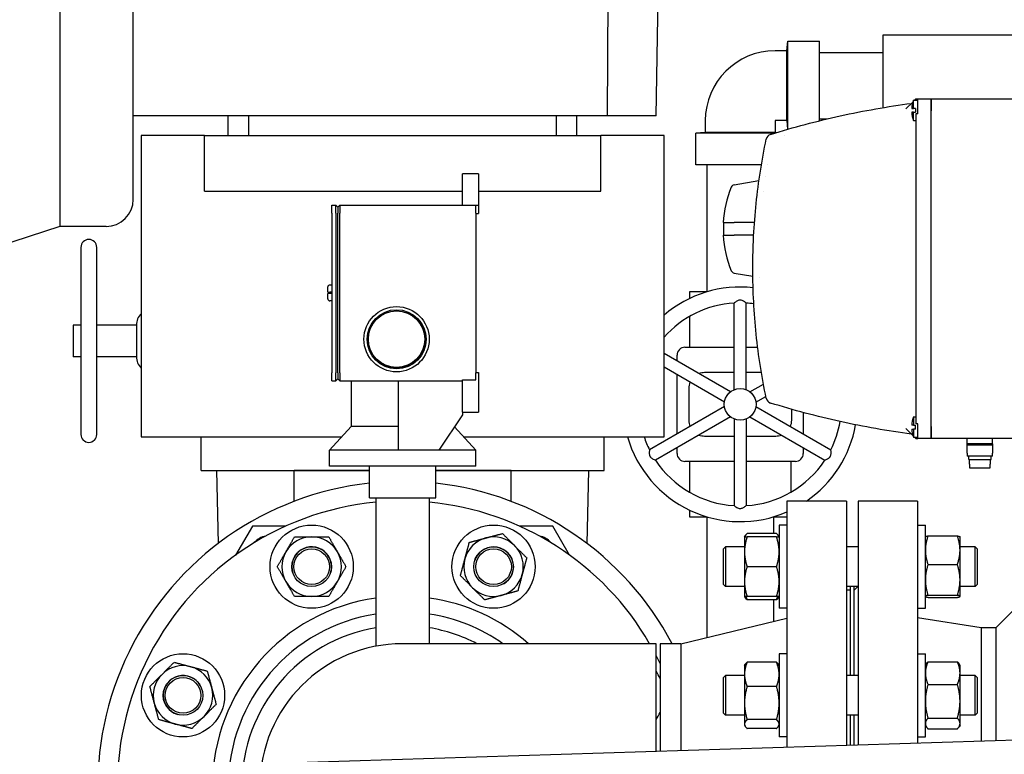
# Model space of a CAD drawing. Header units: inches. Extents: x 24 to 1128, y -69 to 748.
# Tile 241 of 256: x 377 to 392, y 200 to 211. Entities that reach past the tile are written whole.
import ezdxf

# ---------------------------------------------------------------- set-up
doc = ezdxf.new("R2010")
doc.units = ezdxf.units.IN
doc.header["$LTSCALE"] = 32
doc.header["$MEASUREMENT"] = 0
doc.layers.add('Visible (ANSI)', color=7, linetype='Continuous', lineweight=30)

msp = doc.modelspace()

# ---------------------------------------------------------------- linework, layer by layer
at = {"layer": 'Visible (ANSI)'}
for p, q in [((377.24963, 216.93017), (377.24963, 208.18717)), ((378.40563, 208.61617), (378.40563, 216.50117)), ((385.88665, 209.93267), (385.90563, 212.55867)), ((386.6568, 209.93267), (386.70263, 212.55867)), ((388.71713, 210.95967), (388.73113, 211.10917)), ((388.73113, 209.72116), (388.73113, 211.10917)), ((388.73113, 211.10917), (389.23113, 211.10917)), ((389.23113, 209.85515), (389.23113, 211.10917)), ((390.23113, 211.20742), (390.23113, 210.06189)), ((393.76581, 211.20742), (390.23113, 211.20742)), ((388.71713, 210.95967), (388.53213, 210.95967)), ((388.71713, 209.85767), (388.71713, 210.95967)), ((389.23113, 210.93367), (390.23113, 210.93367)), ((390.71361, 210.04941), (390.71361, 210.17941)), ((390.71361, 210.17941), (390.78361, 210.17941)), ((390.75361, 210.19941), (390.73361, 210.17941)), ((390.75361, 210.19941), (390.78361, 210.19941)), ((390.75361, 210.19941), (390.75361, 210.17941)), ((390.78361, 210.19941), (390.99361, 210.19941)), ((390.78361, 210.01191), (390.78361, 210.19941)), ((390.99361, 210.01191), (390.99361, 210.19941)), ((390.99361, 210.19941), (392.48361, 210.19941)), ((390.99361, 210.19941), (390.99361, 210.01191)), ((390.70485, 210.15065), (390.59692, 210.04272)), ((390.68822, 210.04941), (390.71361, 210.04941)), ((390.74732, 210.04941), (390.71361, 210.04941)), ((390.74732, 210.04941), (390.74732, 209.98941)), ((385.88665, 209.93267), (378.40563, 209.93267)), ((379.90563, 209.62067), (379.90563, 209.93267)), ((380.22857, 209.62067), (380.22857, 209.93267)), ((385.08269, 209.62067), (385.08269, 209.93267)), ((385.40563, 209.62067), (385.40563, 209.93267)), ((386.6568, 209.93267), (385.88665, 209.93267)), ((389.23113, 209.88367), (389.3488, 209.88367)), ((390.71361, 209.98941), (390.68822, 209.98941)), ((390.71361, 209.98941), (390.74732, 209.98941)), ((390.71361, 209.85941), (390.71361, 209.98941)), ((390.78361, 209.96691), (390.75361, 209.96691)), ((390.75361, 209.96691), (390.75361, 205.07691)), ((390.78361, 209.96691), (390.78361, 210.01191)), ((390.99361, 205.03191), (390.99361, 210.01191)), ((390.99361, 205.03191), (390.99361, 210.01191)), ((387.43013, 209.85767), (387.43013, 209.67267)), ((388.53213, 209.85767), (388.53213, 209.67267)), ((388.71713, 209.85767), (388.53213, 209.85767)), ((388.71713, 209.85767), (388.72995, 209.72082)), ((390.71361, 209.85941), (390.75361, 209.85941)), ((378.53063, 209.62067), (378.53063, 204.87067)), ((379.53063, 209.62067), (378.53063, 209.62067)), ((379.53063, 209.62067), (385.78063, 209.62067)), ((379.53063, 208.74567), (379.53063, 209.62067)), ((386.78063, 209.62067), (385.78063, 209.62067)), ((385.78063, 208.74567), (385.78063, 209.62067)), ((386.78063, 204.87067), (386.78063, 209.62067)), ((387.43013, 209.67267), (387.28063, 209.65867)), ((388.5214, 209.65867), (387.28063, 209.65867)), ((387.28063, 209.15867), (387.28063, 209.65867)), ((388.53213, 209.67267), (387.43013, 209.67267)), ((388.53213, 209.67267), (388.55901, 209.67015)), ((388.68163, 209.6238), (388.68163, 209.6238)), ((388.31547, 209.15867), (387.28063, 209.15867)), ((387.45613, 209.15867), (387.45613, 207.15867)), ((388.41409, 209.15867), (388.41409, 209.15867)), ((383.85038, 209.02009), (383.60038, 209.02009)), ((383.60038, 208.52509), (383.60038, 209.02009)), ((383.85038, 209.02009), (383.85038, 208.52509)), ((388.38594, 208.97691), (388.38594, 208.97691)), ((387.88555, 208.84438), (388.27792, 208.91357)), ((379.53063, 208.74567), (383.60038, 208.74567)), ((383.85038, 208.74567), (385.78063, 208.74567)), ((388.35361, 208.73413), (388.35361, 208.73413)), ((381.54038, 208.52509), (381.60213, 208.52509)), ((381.54038, 208.40009), (381.54038, 208.52509)), ((381.60213, 208.52509), (381.63338, 208.49384)), ((381.60213, 208.40009), (381.60213, 208.52509)), ((381.63338, 208.49384), (381.66463, 208.52509)), ((381.63338, 208.49384), (381.63338, 208.40009)), ((381.66463, 208.52509), (383.81038, 208.52509)), ((381.66463, 208.52509), (381.66463, 208.40009)), ((383.81038, 208.52509), (383.85038, 208.52509)), ((383.81038, 208.40009), (383.81038, 208.52509)), ((383.85038, 208.52509), (383.85038, 208.39509)), ((381.54038, 208.40009), (381.54038, 205.88009)), ((381.60213, 208.40009), (381.60213, 205.88009)), ((381.63338, 205.88009), (381.63338, 208.40009)), ((381.66463, 205.88009), (381.66463, 208.40009)), ((383.81038, 208.40009), (383.81038, 205.88009)), ((383.81038, 208.39509), (383.85038, 208.39509)), ((377.24963, 208.18717), (375.68763, 207.68467)), ((377.97663, 208.18717), (377.24963, 208.18717)), ((387.71153, 208.24941), (387.8406, 208.24941)), ((387.71861, 208.24941), (387.71861, 208.04941)), ((387.8406, 208.24941), (387.88555, 208.24941)), ((388.20712, 208.24941), (387.88555, 208.24941)), ((387.71153, 208.04941), (387.8406, 208.04941)), ((387.8406, 208.04941), (387.88555, 208.04941)), ((388.19454, 208.04941), (387.88555, 208.04941)), ((377.58063, 207.85917), (377.58063, 204.90917)), ((377.83063, 204.90917), (377.83063, 207.85917)), ((387.88555, 207.45445), (388.18134, 207.40229)), ((388.28155, 207.38462), (388.28156, 207.38462)), ((381.47538, 207.15009), (381.47538, 207.23384)), ((381.54038, 207.26509), (381.50663, 207.26509)), ((381.47538, 207.15009), (381.50663, 207.15009)), ((381.50663, 207.13009), (381.47538, 207.13009)), ((381.47538, 207.04634), (381.47538, 207.13009)), ((381.54038, 207.15009), (381.50663, 207.15009)), ((381.54038, 207.13009), (381.50663, 207.13009)), ((387.45972, 207.15867), (387.18426, 207.15867)), ((387.18426, 207.15867), (387.18426, 207.05325)), ((381.54038, 207.01509), (381.50663, 207.01509)), ((387.88713, 205.61532), (387.88713, 206.98091)), ((388.07513, 205.61532), (388.07513, 206.98091)), ((387.18426, 206.77111), (387.18426, 206.28367)), ((377.45563, 206.63417), (377.45563, 206.13417)), ((377.58063, 206.63417), (377.45563, 206.63417)), ((378.45563, 206.63417), (377.83063, 206.63417)), ((378.45563, 206.63417), (378.45563, 206.13417)), ((377.58063, 206.13417), (377.45563, 206.13417)), ((378.45563, 206.13417), (377.83063, 206.13417)), ((387.82751, 205.5809), (386.78063, 206.18532)), ((386.98504, 206.06731), (386.98504, 206.15867)), ((387.11004, 206.28367), (387.88713, 206.28367)), ((388.07513, 206.28367), (388.25758, 206.28367)), ((381.54038, 205.75509), (381.54038, 205.88009)), ((381.60213, 205.75509), (381.60213, 205.88009)), ((381.63338, 205.88009), (381.63338, 205.78634)), ((381.66463, 205.88009), (381.66463, 205.75509)), ((383.81038, 205.88509), (383.85038, 205.88509)), ((383.81038, 205.77184), (383.81038, 205.88009)), ((383.85038, 205.88509), (383.85038, 205.26009)), ((387.73351, 205.41809), (386.78063, 205.96824)), ((386.98504, 204.91712), (386.98504, 205.85022)), ((387.88713, 205.88367), (387.41863, 205.88367)), ((388.31572, 205.88367), (388.07513, 205.88367)), ((381.54038, 205.75509), (381.60213, 205.75509)), ((381.60213, 205.75509), (381.63338, 205.78634)), ((381.63338, 205.78634), (381.66463, 205.75509)), ((381.66463, 205.75509), (383.60038, 205.75509)), ((381.84313, 205.75509), (381.84313, 205.03509)), ((382.59263, 204.66009), (382.59263, 205.75509)), ((383.60038, 205.77184), (383.81038, 205.77184)), ((383.60038, 205.26009), (383.60038, 205.77184)), ((388.13475, 205.5809), (388.34732, 205.70363)), ((387.16863, 205.63367), (387.16863, 205.13367)), ((388.22875, 205.41809), (388.3854, 205.50853)), ((383.60063, 205.21616), (383.22563, 204.66009)), ((383.60038, 205.26009), (383.85038, 205.26009)), ((383.60063, 205.26009), (383.60063, 205.21616)), ((387.73351, 205.34925), (386.55089, 204.66646)), ((388.22875, 205.34925), (389.41138, 204.66646)), ((388.79363, 205.13367), (388.79363, 205.30477)), ((388.97723, 205.2541), (388.97723, 204.91712)), ((387.82751, 205.18644), (386.64489, 204.50364)), ((387.88713, 205.15201), (387.88713, 203.78643)), ((388.07513, 205.15201), (388.07513, 203.78643)), ((388.13475, 205.18644), (389.31738, 204.50364)), ((390.71361, 205.05441), (390.68822, 205.05441)), ((390.71361, 205.18441), (390.71361, 205.05441)), ((390.71361, 205.18441), (390.75361, 205.18441)), ((390.71361, 205.05441), (390.74732, 205.05441)), ((390.74732, 204.99441), (390.74732, 205.05441)), ((390.78361, 205.07691), (390.75361, 205.07691)), ((390.78361, 205.03191), (390.78361, 205.07691)), ((381.84313, 205.03509), (381.50063, 204.66009)), ((382.59263, 205.03509), (381.84313, 205.03509)), ((383.47411, 205.02855), (383.81063, 204.66009)), ((390.59692, 205.0011), (390.70485, 204.89317)), ((390.68822, 204.99441), (390.71361, 204.99441)), ((390.71361, 204.99441), (390.71361, 204.86441)), ((390.74732, 204.99441), (390.71361, 204.99441)), ((390.78361, 204.84441), (390.78361, 205.03191)), ((390.99361, 204.84441), (390.99361, 205.03191)), ((390.99361, 205.03191), (390.99361, 204.84441)), ((378.53063, 204.87067), (379.47563, 204.87067)), ((379.47563, 204.87067), (381.69296, 204.87067)), ((379.47563, 204.34067), (379.47563, 204.87067)), ((383.61831, 204.87067), (385.83563, 204.87067)), ((385.83563, 204.34067), (385.83563, 204.87067)), ((385.83563, 204.87067), (386.78063, 204.87067)), ((387.41863, 204.88367), (387.88713, 204.88367)), ((388.07513, 204.88367), (388.54363, 204.88367)), ((390.71361, 204.86441), (390.78361, 204.86441)), ((390.73361, 204.86441), (390.75361, 204.84441)), ((390.75361, 204.84441), (390.75361, 204.86441)), ((390.75361, 204.84441), (390.78361, 204.84441)), ((390.99361, 204.84441), (390.78361, 204.84441)), ((392.48361, 204.84441), (390.99361, 204.84441)), ((391.56361, 204.75841), (391.56361, 204.84441)), ((391.96361, 204.75841), (391.56361, 204.75841)), ((391.56361, 204.74159), (391.56361, 204.75841)), ((391.96361, 204.74159), (391.56361, 204.74159)), ((391.56361, 204.61259), (391.56361, 204.74159)), ((391.96361, 204.75841), (391.96361, 204.84441)), ((391.96361, 204.75841), (391.96361, 204.74159)), ((391.96361, 204.74159), (391.96361, 204.61259)), ((382.59263, 204.66009), (381.50063, 204.66009)), ((381.50063, 204.41009), (381.50063, 204.66009)), ((382.65563, 204.66009), (382.59263, 204.66009)), ((383.22563, 204.66009), (382.65563, 204.66009)), ((383.81063, 204.66009), (383.22563, 204.66009)), ((383.81063, 204.41009), (383.81063, 204.66009)), ((386.98504, 204.60867), (386.98504, 204.70003)), ((388.97723, 204.70003), (388.97723, 204.60867)), ((391.56361, 204.61259), (391.56361, 204.56441)), ((391.96361, 204.56441), (391.96361, 204.61259)), ((387.88713, 204.48367), (387.11004, 204.48367)), ((387.18426, 204.48367), (387.18426, 203.99623)), ((388.85223, 204.48367), (388.07513, 204.48367)), ((388.77801, 204.48367), (388.77801, 203.99623)), ((391.96361, 204.56441), (391.56361, 204.56441)), ((391.58861, 204.51441), (391.58861, 204.56441)), ((391.58861, 204.51441), (391.93861, 204.51441)), ((391.59861, 204.43941), (391.59861, 204.51441)), ((391.59861, 204.43941), (391.60092, 204.43941)), ((391.60092, 204.43941), (391.60092, 204.38441)), ((391.9263, 204.38441), (391.9263, 204.43941)), ((391.9263, 204.43941), (391.92861, 204.43941)), ((391.92861, 204.43941), (391.92861, 204.51441)), ((391.93861, 204.51441), (391.93861, 204.56441)), ((379.47563, 204.34067), (382.13063, 204.34067)), ((379.71766, 204.34067), (379.74567, 203.18858)), ((382.13063, 204.34067), (380.94563, 204.34067)), ((380.94563, 203.85445), (380.94563, 204.34067)), ((383.81063, 204.41009), (381.50063, 204.41009)), ((382.13063, 203.91009), (382.13063, 204.41009)), ((383.18063, 203.91009), (383.18063, 204.41009)), ((383.18063, 204.34067), (385.83563, 204.34067)), ((384.36563, 204.34067), (383.18063, 204.34067)), ((384.36563, 203.85445), (384.36563, 204.34067)), ((385.5656, 203.18858), (385.59361, 204.34067)), ((391.60092, 204.38441), (391.9263, 204.38441)), ((382.13063, 203.91009), (383.18063, 203.91009)), ((382.23563, 203.91009), (382.23563, 201.56912)), ((383.07563, 203.91009), (383.07563, 201.60867)), ((388.71813, 203.85867), (388.71813, 199.97758)), ((389.65813, 203.85867), (388.71813, 203.85867)), ((389.65813, 203.85867), (389.65813, 200.00727)), ((389.84063, 203.85867), (389.84063, 200.01303)), ((390.78063, 203.85867), (389.84063, 203.85867)), ((390.78063, 203.85867), (390.78063, 200.04273)), ((387.18426, 203.71409), (387.18426, 203.60867)), ((387.18426, 203.60867), (387.45972, 203.60867)), ((387.45613, 203.60867), (387.45613, 201.70823)), ((388.50255, 203.60867), (388.71813, 203.60867)), ((388.50613, 203.60867), (388.50613, 203.34604)), ((380.28497, 203.46455), (380.02043, 203.00637)), ((380.81397, 203.46455), (380.28497, 203.46455)), ((385.0261, 203.46467), (384.49704, 203.46467)), ((385.2906, 203.00654), (385.0261, 203.46467)), ((388.55427, 203.34604), (388.091, 203.34604)), ((388.59613, 203.47947), (388.59613, 202.16697)), ((388.71813, 203.47947), (388.59613, 203.47947)), ((390.78063, 203.47992), (390.90263, 203.47992)), ((390.90263, 202.16742), (390.90263, 203.47992)), ((388.04913, 203.29197), (388.05868, 203.3085)), ((388.04913, 203.29197), (388.04913, 203.05759)), ((388.55427, 203.29197), (388.091, 203.29197)), ((388.59613, 203.29197), (388.58659, 203.3085)), ((390.90263, 203.29242), (390.90316, 203.29334)), ((390.9445, 203.30841), (391.40777, 203.30841)), ((391.44963, 203.29242), (391.4491, 203.29334)), ((391.44963, 203.08295), (391.44963, 203.29242)), ((387.71813, 203.10442), (387.74943, 203.13572)), ((387.71813, 202.54202), (387.71813, 203.10442)), ((387.74943, 203.13572), (387.74943, 202.51072)), ((388.04913, 203.13572), (387.74943, 203.13572)), ((388.04913, 203.05759), (388.04913, 202.58884)), ((389.84063, 203.13572), (389.65813, 203.13572)), ((391.68683, 203.13572), (391.44963, 203.13572)), ((391.44963, 202.61511), (391.44963, 203.08295)), ((391.68683, 202.51072), (391.68683, 203.13572)), ((391.71813, 203.10442), (391.68683, 203.13572)), ((391.71813, 203.10442), (391.71813, 202.54202)), ((388.55427, 202.82322), (388.091, 202.82322)), ((390.9445, 202.85748), (391.40777, 202.85748)), ((388.04913, 202.58884), (388.04913, 202.35447)), ((391.44963, 202.35583), (391.44963, 202.61511)), ((387.71813, 202.54202), (387.74943, 202.51072)), ((388.04913, 202.51072), (387.74943, 202.51072)), ((389.84063, 202.51072), (389.65813, 202.51072)), ((389.71813, 202.45367), (389.65813, 202.45367)), ((389.71813, 202.51072), (389.71813, 201.10623)), ((389.78063, 201.10623), (389.78063, 202.51072)), ((389.78063, 202.45367), (389.83768, 202.51072)), ((391.68683, 202.51072), (391.44963, 202.51072)), ((391.71813, 202.54202), (391.68683, 202.51072)), ((388.04913, 202.35447), (388.05868, 202.33793)), ((388.55427, 202.35447), (388.091, 202.35447)), ((388.55427, 202.3004), (388.091, 202.3004)), ((388.50613, 202.3004), (388.50613, 201.96236)), ((388.59613, 202.35447), (388.58659, 202.33793)), ((390.90263, 202.35492), (390.90316, 202.354)), ((390.9445, 202.37274), (391.40777, 202.37274)), ((390.9445, 202.33893), (391.40777, 202.33893)), ((391.44963, 202.35492), (391.4491, 202.354)), ((391.44963, 202.35492), (391.44963, 202.35583)), ((392.01663, 201.85867), (392.44063, 202.28267)), ((388.71813, 202.16697), (388.59613, 202.16697)), ((390.78063, 202.16742), (390.90263, 202.16742)), ((387.0448, 201.60867), (388.71813, 202.01367)), ((391.78063, 201.85867), (390.78063, 202.01705)), ((391.78063, 201.85867), (391.78063, 200.07431)), ((392.01663, 201.85867), (391.78063, 201.85867)), ((392.01663, 201.85867), (392.01663, 200.08177)), ((386.65563, 201.60867), (382.65563, 201.60867)), ((386.65563, 199.91243), (386.65563, 201.60867)), ((386.71813, 201.60867), (386.71813, 199.9144)), ((387.0448, 201.60867), (386.71813, 201.60867)), ((387.0448, 201.60867), (387.0448, 199.92472)), ((388.59613, 201.44998), (388.59613, 200.13748)), ((388.71813, 201.44998), (388.59613, 201.44998)), ((390.78063, 201.45035), (390.90263, 201.45035)), ((390.90263, 200.13785), (390.90263, 201.45035)), ((390.9445, 201.32465), (391.40777, 201.32465)), ((388.04913, 201.26248), (388.05868, 201.27902)), ((388.04913, 201.26248), (388.04913, 201.12519)), ((388.55427, 201.31656), (388.091, 201.31656)), ((388.59613, 201.26248), (388.58659, 201.27902)), ((390.90263, 201.26285), (390.91752, 201.28863)), ((391.44963, 201.26285), (391.43475, 201.28863)), ((391.44963, 201.14561), (391.44963, 201.26285)), ((387.71813, 201.07493), (387.74943, 201.10623)), ((387.71813, 200.51253), (387.71813, 201.07493)), ((387.74943, 201.10623), (387.74943, 200.48123)), ((388.04913, 201.10623), (387.74943, 201.10623)), ((388.04913, 201.12519), (388.04913, 200.67241)), ((389.84063, 201.10623), (389.65813, 201.10623)), ((391.44963, 200.7013), (391.44963, 201.14561)), ((391.68683, 201.10623), (391.44963, 201.10623)), ((391.68683, 200.48123), (391.68683, 201.10623)), ((391.71813, 201.07493), (391.68683, 201.10623)), ((391.71813, 201.07493), (391.71813, 200.51253)), ((388.55427, 200.93382), (388.091, 200.93382)), ((390.9445, 200.96657), (391.40777, 200.96657)), ((391.44963, 200.34978), (391.44963, 200.7013)), ((388.04913, 200.67241), (388.04913, 200.34095)), ((387.71813, 200.51253), (387.74943, 200.48123)), ((388.04913, 200.48123), (387.74943, 200.48123)), ((388.55427, 200.411), (388.091, 200.411)), ((389.84063, 200.48123), (389.65813, 200.48123)), ((389.71813, 200.48123), (389.71813, 200.00916)), ((389.78063, 200.01114), (389.78063, 200.48123)), ((390.9445, 200.43602), (391.40777, 200.43602)), ((391.68683, 200.48123), (391.44963, 200.48123)), ((391.71813, 200.51253), (391.68683, 200.48123)), ((388.04913, 200.34095), (388.04913, 200.32498)), ((388.04913, 200.32498), (388.05868, 200.30845)), ((388.55427, 200.27091), (388.091, 200.27091)), ((388.59613, 200.32498), (388.58659, 200.30845)), ((390.90263, 200.32535), (390.91752, 200.29957)), ((390.9445, 200.26354), (391.40777, 200.26354)), ((391.44963, 200.32535), (391.43475, 200.29957)), ((391.44963, 200.32535), (391.44963, 200.34978)), ((381.14864, 199.73848), (394.75506, 200.16827)), ((388.71813, 200.13748), (388.59613, 200.13748)), ((390.78063, 200.13785), (390.90263, 200.13785))]:
    msp.add_line(p, q, dxfattribs=at)
for centre, radius in [((382.56038, 206.41009), 0.515), ((382.56038, 206.41009), 0.46547), ((382.56038, 206.41009), 0.4485), ((382.56038, 206.41009), 0.4455), ((387.98113, 205.38367), 0.25), ((381.22057, 202.82322), 0.65625), ((384.0907, 202.82322), 0.65625), ((381.22063, 202.82267), 0.3125), ((381.22063, 202.82267), 0.2812), ((384.09035, 202.82279), 0.3125), ((384.09035, 202.82279), 0.2812), ((379.19108, 200.79373), 0.65625), ((379.19152, 200.79339), 0.3125), ((379.19152, 200.79339), 0.2812)]:
    msp.add_circle(centre, radius, dxfattribs=at)
for centre, radius, start, end in [((388.53213, 209.85767), 1.102, 90, 180), ((391.18732, 210.01941), 0.5, 161.337075, 176.560187), ((391.18732, 210.01941), 0.5, 183.439813, 198.662925), ((388.48934, 209.54406), 0.1, 107.343039, 168.21398), ((389.41968, 208.14941), 1.71107, 157.348023, 176.649553), ((387.89597, 208.78529), 0.06, 100, 157.348023), ((377.97663, 208.61617), 0.429, 270, 0), ((389.41968, 208.14941), 1.71107, 183.350447, 202.651977), ((377.70563, 207.85917), 0.125, 0, 180), ((387.89597, 207.51353), 0.06, 202.651977, 260), ((381.50663, 207.23384), 0.03125, 90, 180), ((387.98113, 205.38367), 1.85, 83.670055, 130.460142), ((381.50663, 207.04634), 0.03125, 180, 270), ((387.98113, 205.38367), 1.6, 93.368066, 138.617455), ((387.98113, 205.38367), 1.6, 82.285957, 86.631934), ((378.70563, 206.63417), 0.25, 134.427004, 180), ((378.70563, 206.13417), 0.25, 180, 225.572996), ((387.11004, 206.15867), 0.125, 90, 180), ((387.41863, 205.63367), 0.25, 90, 110.5819), ((387.41863, 205.63367), 0.25, 156.720461, 180), ((388.48934, 205.49977), 0.1, 191.78602, 252.656961), ((387.41863, 205.13367), 0.25, 180, 203.279539), ((388.54363, 205.13367), 0.25, 336.720461, 0), ((387.98113, 205.38367), 1.85, 304.479952, 349.945803), ((387.98113, 205.38367), 1.6, 333.368066, 350.233813), ((391.18732, 205.02441), 0.5, 161.337075, 176.560187), ((377.70563, 204.90917), 0.125, 180, 0), ((387.41863, 205.13367), 0.25, 249.4181, 270), ((388.54363, 205.13367), 0.25, 270, 290.5819), ((391.18732, 205.02441), 0.5, 183.439813, 198.662925), ((387.98113, 205.38367), 1.85, 196.098965, 293.476842), ((387.98113, 205.38367), 1.6, 198.700726, 206.631934), ((387.11004, 204.60867), 0.125, 180, 270), ((388.85223, 204.60867), 0.125, 270, 0), ((387.98113, 205.38367), 1.6, 213.368066, 266.631934), ((387.98113, 205.38367), 1.6, 273.368066, 326.631934), ((382.65563, 199.35867), 4.81, 96.266181, 211.315518), ((382.65563, 199.35867), 4.81, 27.889994, 83.733819), ((382.65563, 199.35867), 4.5, 95.355401, 213.748989), ((382.65563, 199.35867), 4.5, 30, 84.644599), ((380.55343, 202.99955), 0.3125, 100.511447, 139.491677), ((381.22057, 202.82322), 0.46875, 90, 150), ((381.22057, 202.82322), 0.46875, 30, 90), ((384.0907, 202.82322), 0.46875, 105, 165), ((384.0907, 202.82322), 0.46875, 45, 105), ((384.75763, 202.99967), 0.3125, 40.511447, 79.491677), ((381.22057, 202.82322), 0.46875, 150, 210), ((381.22057, 202.82322), 0.31271, 344.577207, 208.506666), ((381.22057, 202.82322), 0.46875, 330, 30), ((384.0907, 202.82322), 0.31271, 299.577207, 163.506666), ((384.0907, 202.82322), 0.46875, 345, 45), ((384.0907, 202.82322), 0.46875, 165, 225), ((381.22057, 202.82322), 0.46875, 210, 270), ((381.22057, 202.82322), 0.46875, 270, 330), ((384.0907, 202.82322), 0.46875, 285, 345), ((384.0907, 202.82322), 0.46875, 225, 285), ((382.65563, 199.35867), 3, 98.047846, 180), ((382.65563, 199.35867), 3, 48.590378, 81.952154), ((382.65563, 199.35867), 2.75, 98.785009, 180), ((382.65563, 199.35867), 2.75, 54.903199, 81.214991), ((382.65563, 199.35867), 2.53638, 99.531528, 180), ((382.65563, 199.35867), 2.53638, 62.509938, 80.468472), ((382.65563, 199.35867), 2.25, 90, 270), ((382.65563, 199.35867), 4.5, 25.474369, 27.266044), ((379.19108, 200.79373), 0.46875, 75, 135), ((379.19108, 200.79373), 0.46875, 15, 75), ((386.12018, 200.79373), 0.65625, 24.333213, 35.320927), ((379.19108, 200.79373), 0.46875, 135, 195), ((379.19108, 200.79373), 0.31271, 29.577207, 253.506666), ((379.19108, 200.79373), 0.46875, 315, 15), ((379.19108, 200.79373), 0.46875, 195, 255), ((379.19108, 200.79373), 0.46875, 255, 315), ((386.12018, 200.79373), 0.65625, 324.679073, 335.666787)]:
    msp.add_arc(centre, radius, start, end, dxfattribs=at)
for points, knots in [([(388.45953, 209.63951), (388.82296, 209.75301), (389.18999, 209.8505), (389.9313, 210.01382), (390.30559, 210.07964), (390.68361, 210.12941)], [0, 0, 0, 0, 0.0289603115, 0.0289603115, 0.0579206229, 0.0579206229, 0.0579206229, 0.0579206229]), ([(388.39145, 205.47934), (388.32194, 205.81249), (388.26947, 206.14878), (388.19891, 206.82769), (388.18082, 207.1703), (388.18057, 207.60268), (388.18165, 207.68936), (388.18607, 207.86314), (388.18941, 207.94998), (388.20278, 208.20939), (388.21613, 208.38126), (388.26921, 208.8937), (388.32189, 209.23114), (388.39145, 209.56449)], [0.001502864, 0.001502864, 0.001502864, 0.001502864, 0.027643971, 0.027643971, 0.053785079, 0.053785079, 0.060320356, 0.060320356, 0.066855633, 0.066855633, 0.079926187, 0.079926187, 0.106067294, 0.106067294, 0.106067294, 0.106067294]), ([(388.45953, 209.63951), (388.46434, 209.64101), (388.46792, 209.64213), (388.4727, 209.64362), (388.4739, 209.64399), (388.47391, 209.64399)], [0, 0, 0, 0, 0.50164195, 0.50164195, 1, 1, 1, 1]), ([(388.07513, 206.98091), (388.07513, 206.98091), (388.07499, 206.98102), (388.07376, 206.98202), (388.07129, 206.98403), (388.06289, 206.99057), (388.05639, 206.9955), (388.04075, 207.00608), (388.03171, 207.01162), (388.01438, 207.01977), (388.00593, 207.02292), (387.99368, 207.02534), (387.99038, 207.0258), (387.98592, 207.02614), (387.9848, 207.0262), (387.98299, 207.02626), (387.98229, 207.02627), (387.98094, 207.02628), (387.9803, 207.02627), (387.97881, 207.02624), (387.97797, 207.02621), (387.97533, 207.02608), (387.97354, 207.02593), (387.96486, 207.0249), (387.95824, 207.02321), (387.9443, 207.01831), (387.93713, 207.01485), (387.9214, 207.00613), (387.91291, 207.0004), (387.89923, 206.99053), (387.89401, 206.98641), (387.88838, 206.98193), (387.88713, 206.98091), (387.88713, 206.98091)], [0.389406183, 0.389406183, 0.389406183, 0.389406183, 0.411778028, 0.411778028, 0.485387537, 0.485387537, 0.576504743, 0.576504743, 0.668378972, 0.668378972, 0.741598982, 0.741598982, 0.768009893, 0.768009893, 0.776771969, 0.776771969, 0.782237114, 0.782237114, 0.787259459, 0.787259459, 0.793812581, 0.793812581, 0.807799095, 0.807799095, 0.861741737, 0.861741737, 0.927404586, 0.927404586, 1.020119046, 1.020119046, 1.107239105, 1.107239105, 1.171264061, 1.171264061, 1.171264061, 1.171264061]), ([(390.68361, 204.91441), (390.30559, 204.96419), (389.9313, 205.03001), (389.18999, 205.19333), (388.82296, 205.29082), (388.45953, 205.40431)], [0, 0, 0, 0, 0.0289603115, 0.0289603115, 0.0579206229, 0.0579206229, 0.0579206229, 0.0579206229]), ([(386.55089, 204.66646), (386.55088, 204.66646), (386.55086, 204.66628), (386.55061, 204.66471), (386.5501, 204.66157), (386.54864, 204.65103), (386.54761, 204.64293), (386.54628, 204.62409), (386.546, 204.61349), (386.54761, 204.59441), (386.5491, 204.58553), (386.55313, 204.5737), (386.55438, 204.57061), (386.55632, 204.56658), (386.55683, 204.56558), (386.55769, 204.56398), (386.55802, 204.56337), (386.55869, 204.5622), (386.55901, 204.56165), (386.55978, 204.56037), (386.56023, 204.55966), (386.56167, 204.55744), (386.56269, 204.55596), (386.56792, 204.54897), (386.57269, 204.54408), (386.58391, 204.53445), (386.59049, 204.52998), (386.6059, 204.52071), (386.61511, 204.51622), (386.6305, 204.50931), (386.63668, 204.50685), (386.64338, 204.50421), (386.64489, 204.50364), (386.64489, 204.50364)], [0.389406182, 0.389406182, 0.389406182, 0.389406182, 0.411778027, 0.411778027, 0.485387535, 0.485387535, 0.57650474, 0.57650474, 0.668378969, 0.668378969, 0.741598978, 0.741598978, 0.768009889, 0.768009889, 0.776771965, 0.776771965, 0.78223711, 0.78223711, 0.787259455, 0.787259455, 0.793812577, 0.793812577, 0.80779909, 0.80779909, 0.861741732, 0.861741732, 0.92740458, 0.92740458, 1.020119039, 1.020119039, 1.107239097, 1.107239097, 1.171264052, 1.171264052, 1.171264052, 1.171264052]), ([(389.31738, 204.50364), (389.31738, 204.50364), (389.31755, 204.50371), (389.31903, 204.50428), (389.32201, 204.50541), (389.33186, 204.50941), (389.33939, 204.51258), (389.35637, 204.52084), (389.36569, 204.5259), (389.38141, 204.53683), (389.38836, 204.54257), (389.39659, 204.55197), (389.39864, 204.55459), (389.40116, 204.55829), (389.40177, 204.55923), (389.40273, 204.56077), (389.40309, 204.56137), (389.40377, 204.56253), (389.40409, 204.56309), (389.40481, 204.56439), (389.4052, 204.56514), (389.4064, 204.56749), (389.40717, 204.56912), (389.41061, 204.57715), (389.41246, 204.58372), (389.41519, 204.59825), (389.41577, 204.60618), (389.41609, 204.62417), (389.41537, 204.63438), (389.41366, 204.65117), (389.41271, 204.65775), (389.41164, 204.66487), (389.41138, 204.66646), (389.41138, 204.66646)], [0.389406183, 0.389406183, 0.389406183, 0.389406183, 0.411778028, 0.411778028, 0.485387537, 0.485387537, 0.576504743, 0.576504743, 0.668378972, 0.668378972, 0.741598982, 0.741598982, 0.768009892, 0.768009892, 0.776771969, 0.776771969, 0.782237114, 0.782237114, 0.787259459, 0.787259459, 0.79381258, 0.79381258, 0.807799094, 0.807799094, 0.861741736, 0.861741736, 0.927404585, 0.927404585, 1.020119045, 1.020119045, 1.107239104, 1.107239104, 1.17126406, 1.17126406, 1.17126406, 1.17126406]), ([(387.88713, 203.78643), (387.88713, 203.78643), (387.88727, 203.78632), (387.88851, 203.78532), (387.89098, 203.78331), (387.89937, 203.77677), (387.90587, 203.77184), (387.92152, 203.76126), (387.93056, 203.75572), (387.94789, 203.74757), (387.95633, 203.74442), (387.96859, 203.742), (387.97188, 203.74154), (387.97635, 203.7412), (387.97746, 203.74114), (387.97928, 203.74108), (387.97998, 203.74107), (387.98132, 203.74106), (387.98197, 203.74107), (387.98345, 203.74109), (387.9843, 203.74112), (387.98694, 203.74126), (387.98873, 203.74141), (387.9974, 203.74244), (388.00402, 203.74413), (388.01797, 203.74903), (388.02513, 203.75249), (388.04086, 203.76121), (388.04935, 203.76694), (388.06303, 203.77681), (388.06826, 203.78093), (388.07389, 203.78541), (388.07513, 203.78643), (388.07513, 203.78643)], [0.389406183, 0.389406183, 0.389406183, 0.389406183, 0.411778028, 0.411778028, 0.485387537, 0.485387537, 0.576504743, 0.576504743, 0.668378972, 0.668378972, 0.741598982, 0.741598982, 0.768009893, 0.768009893, 0.776771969, 0.776771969, 0.782237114, 0.782237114, 0.787259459, 0.787259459, 0.793812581, 0.793812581, 0.807799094, 0.807799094, 0.861741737, 0.861741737, 0.927404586, 0.927404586, 1.020119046, 1.020119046, 1.107239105, 1.107239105, 1.171264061, 1.171264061, 1.171264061, 1.171264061])]:
    msp.add_open_spline(points, degree=3, knots=knots, dxfattribs=at)
for points, weights in [([(383.96937, 203.276), (384.0907, 203.3085), (384.23079, 203.34604)], [1, 1.0379548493, 1]), ([(384.23079, 203.34604), (384.33334, 203.24349), (384.42215, 203.15467)], [1, 1.0379548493, 1]), ([(388.091, 203.34604), (388.05881, 203.31718), (388.05147, 203.29197)], [1, 1.02892942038, 1.01375847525]), ([(388.5938, 203.29197), (388.58646, 203.31718), (388.55427, 203.34604)], [1.01375847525, 1.02892942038, 1]), ([(380.81462, 203.05759), (380.87742, 203.16637), (380.94994, 203.29197)], [1, 1.0379548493, 1]), ([(380.94994, 203.29197), (381.09497, 203.29197), (381.22057, 203.29197)], [1, 1.0379548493, 1]), ([(381.22057, 203.29197), (381.34617, 203.29197), (381.4912, 203.29197)], [1, 1.0379548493, 1]), ([(381.4912, 203.29197), (381.56372, 203.16637), (381.62652, 203.05759)], [1, 1.0379548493, 1]), ([(383.63792, 202.94454), (383.67043, 203.06586), (383.70796, 203.20595)], [1, 1.0379548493, 1]), ([(383.70796, 203.20595), (383.84805, 203.24349), (383.96937, 203.276)], [1, 1.0379548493, 1]), ([(388.04913, 203.29197), (388.04913, 203.29197), (388.091, 203.29197)], [1, 1.0379548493, 1]), ([(388.091, 203.29197), (388.04913, 203.16637), (388.04913, 203.05759)], [1, 1.0379548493, 1]), ([(388.59613, 203.05759), (388.59613, 203.16637), (388.55427, 203.29197)], [1, 1.0379548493, 1]), ([(388.55427, 203.29197), (388.59613, 203.29197), (388.59613, 203.29197)], [1, 1.0379548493, 1]), ([(390.9445, 203.30841), (390.90263, 203.18758), (390.90263, 203.08295)], [1, 1.0379548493, 1]), ([(390.90316, 203.29334), (390.90721, 203.30034), (390.9445, 203.30841)], [1.00760249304, 1.03366983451, 1]), ([(391.40777, 203.30841), (391.44506, 203.30034), (391.4491, 203.29334)], [1, 1.03366983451, 1.00760249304]), ([(391.44963, 203.08295), (391.44963, 203.18758), (391.40777, 203.30841)], [1, 1.0379548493, 1]), ([(380.6793, 202.82322), (380.75182, 202.94882), (380.81462, 203.05759)], [1, 1.0379548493, 1]), ([(381.62652, 203.05759), (381.68932, 202.94882), (381.76184, 202.82322)], [1, 1.0379548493, 1]), ([(384.42215, 203.15467), (384.51097, 203.06586), (384.61352, 202.96331)], [1, 1.0379548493, 1]), ([(388.04913, 203.05759), (388.04913, 202.94882), (388.091, 202.82322)], [1, 1.0379548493, 1]), ([(388.55427, 202.82322), (388.59613, 202.94882), (388.59613, 203.05759)], [1, 1.0379548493, 1]), ([(390.90263, 203.08295), (390.90263, 202.97831), (390.9445, 202.85748)], [1, 1.0379548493, 1]), ([(391.40777, 202.85748), (391.44963, 202.97831), (391.44963, 203.08295)], [1, 1.0379548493, 1]), ([(383.56787, 202.68313), (383.60541, 202.82322), (383.63792, 202.94454)], [1, 1.0379548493, 1]), ([(384.61352, 202.96331), (384.57598, 202.82322), (384.54347, 202.7019)], [1, 1.0379548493, 1]), ([(380.81462, 202.58884), (380.75182, 202.69762), (380.6793, 202.82322)], [1, 1.0379548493, 1]), ([(381.76184, 202.82322), (381.68932, 202.69762), (381.62652, 202.58884)], [1, 1.0379548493, 1]), ([(388.091, 202.82322), (388.04913, 202.69762), (388.04913, 202.58884)], [1, 1.0379548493, 1]), ([(388.59613, 202.58884), (388.59613, 202.69762), (388.55427, 202.82322)], [1, 1.0379548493, 1]), ([(390.9445, 202.85748), (390.90263, 202.7276), (390.90263, 202.61511)], [1, 1.0379548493, 1]), ([(391.44963, 202.61511), (391.44963, 202.7276), (391.40777, 202.85748)], [1, 1.0379548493, 1]), ([(380.94994, 202.35447), (380.87742, 202.48007), (380.81462, 202.58884)], [1, 1.0379548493, 1]), ([(381.62652, 202.58884), (381.56372, 202.48007), (381.4912, 202.35447)], [1, 1.0379548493, 1]), ([(383.75924, 202.49176), (383.67043, 202.58057), (383.56787, 202.68313)], [1, 1.0379548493, 1]), ([(384.54347, 202.7019), (384.51097, 202.58057), (384.47343, 202.44048)], [1, 1.0379548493, 1]), ([(388.04913, 202.58884), (388.04913, 202.48007), (388.091, 202.35447)], [1, 1.0379548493, 1]), ([(388.55427, 202.35447), (388.59613, 202.48007), (388.59613, 202.58884)], [1, 1.0379548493, 1]), ([(390.90263, 202.61511), (390.90263, 202.50263), (390.9445, 202.37274)], [1, 1.0379548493, 1]), ([(391.40777, 202.37274), (391.44963, 202.50263), (391.44963, 202.61511)], [1, 1.0379548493, 1]), ([(383.95061, 202.3004), (383.84805, 202.40295), (383.75924, 202.49176)], [1, 1.0379548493, 1]), ([(384.47343, 202.44048), (384.33334, 202.40295), (384.21202, 202.37044)], [1, 1.0379548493, 1]), ([(381.22057, 202.35447), (381.09497, 202.35447), (380.94994, 202.35447)], [1, 1.0379548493, 1]), ([(381.4912, 202.35447), (381.34617, 202.35447), (381.22057, 202.35447)], [1, 1.0379548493, 1]), ([(384.21202, 202.37044), (384.0907, 202.33793), (383.95061, 202.3004)], [1, 1.0379548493, 1]), ([(388.091, 202.35447), (388.04913, 202.35447), (388.04913, 202.35447)], [1, 1.0379548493, 1]), ([(388.091, 202.3004), (388.06892, 202.32019), (388.05868, 202.33793)], [1, 1.01965956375, 1.01895290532]), ([(388.07143, 202.35447), (388.07961, 202.32831), (388.091, 202.3004)], [1.01477953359, 1.01005189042, 1]), ([(388.59613, 202.35447), (388.59613, 202.35447), (388.55427, 202.35447)], [1, 1.0379548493, 1]), ([(388.55427, 202.3004), (388.56566, 202.32831), (388.57383, 202.35447)], [1, 1.01005189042, 1.01477953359]), ([(388.58659, 202.33793), (388.57634, 202.32019), (388.55427, 202.3004)], [1.01895290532, 1.01965956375, 1]), ([(390.9445, 202.37274), (390.90263, 202.36368), (390.90263, 202.35583)], [1, 1.0379548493, 1]), ([(390.90263, 202.35583), (390.90263, 202.34799), (390.9445, 202.33893)], [1, 1.0379548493, 1]), ([(391.44963, 202.35583), (391.44963, 202.36368), (391.40777, 202.37274)], [1, 1.0379548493, 1]), ([(391.40777, 202.33893), (391.44963, 202.34799), (391.44963, 202.35583)], [1, 1.0379548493, 1]), ([(390.9445, 201.32465), (390.90263, 201.2287), (390.90263, 201.14561)], [1, 1.0379548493, 1]), ([(390.91752, 201.28863), (390.92745, 201.30582), (390.9445, 201.32465)], [1.01819328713, 1.01511984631, 1]), ([(391.40777, 201.32465), (391.42482, 201.30582), (391.43475, 201.28863)], [1, 1.01511984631, 1.01819328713]), ([(391.44963, 201.14561), (391.44963, 201.2287), (391.40777, 201.32465)], [1, 1.0379548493, 1]), ([(378.85963, 201.12519), (378.94844, 201.214), (379.05099, 201.31656)], [1, 1.0379548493, 1]), ([(379.05099, 201.31656), (379.19108, 201.27902), (379.31241, 201.24651)], [1, 1.0379548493, 1]), ([(379.31241, 201.24651), (379.43373, 201.214), (379.57382, 201.17647)], [1, 1.0379548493, 1]), ([(379.57382, 201.17647), (379.61135, 201.03638), (379.64386, 200.91505)], [1, 1.0379548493, 1]), ([(388.091, 201.31656), (388.04913, 201.214), (388.04913, 201.12519)], [1, 1.0379548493, 1]), ([(388.05868, 201.27902), (388.06892, 201.29676), (388.091, 201.31656)], [1.01895290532, 1.01965956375, 1]), ([(388.59613, 201.12519), (388.59613, 201.214), (388.55427, 201.31656)], [1, 1.0379548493, 1]), ([(388.55427, 201.31656), (388.57634, 201.29676), (388.58659, 201.27902)], [1, 1.01965956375, 1.01895290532]), ([(378.66826, 200.93382), (378.77081, 201.03638), (378.85963, 201.12519)], [1, 1.0379548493, 1]), ([(388.04913, 201.12519), (388.04913, 201.03638), (388.091, 200.93382)], [1, 1.0379548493, 1]), ([(388.55427, 200.93382), (388.59613, 201.03638), (388.59613, 201.12519)], [1, 1.0379548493, 1]), ([(390.90263, 201.14561), (390.90263, 201.06252), (390.9445, 200.96657)], [1, 1.0379548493, 1]), ([(391.40777, 200.96657), (391.44963, 201.06252), (391.44963, 201.14561)], [1, 1.0379548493, 1]), ([(378.73831, 200.67241), (378.7058, 200.79373), (378.66826, 200.93382)], [1, 1.0379548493, 1]), ([(379.64386, 200.91505), (379.67637, 200.79373), (379.71391, 200.65364)], [1, 1.0379548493, 1]), ([(388.091, 200.93382), (388.04913, 200.79373), (388.04913, 200.67241)], [1, 1.0379548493, 1]), ([(388.59613, 200.67241), (388.59613, 200.79373), (388.55427, 200.93382)], [1, 1.0379548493, 1]), ([(390.9445, 200.96657), (390.90263, 200.82441), (390.90263, 200.7013)], [1, 1.0379548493, 1]), ([(391.44963, 200.7013), (391.44963, 200.82441), (391.40777, 200.96657)], [1, 1.0379548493, 1]), ([(390.90263, 200.7013), (390.90263, 200.57818), (390.9445, 200.43602)], [1, 1.0379548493, 1]), ([(391.40777, 200.43602), (391.44963, 200.57818), (391.44963, 200.7013)], [1, 1.0379548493, 1]), ([(378.80835, 200.411), (378.77081, 200.55109), (378.73831, 200.67241)], [1, 1.0379548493, 1]), ([(379.71391, 200.65364), (379.61135, 200.55109), (379.52254, 200.46228)], [1, 1.0379548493, 1]), ([(388.04913, 200.67241), (388.04913, 200.55109), (388.091, 200.411)], [1, 1.0379548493, 1]), ([(388.55427, 200.411), (388.59613, 200.55109), (388.59613, 200.67241)], [1, 1.0379548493, 1]), ([(379.06976, 200.34095), (378.94844, 200.37346), (378.80835, 200.411)], [1, 1.0379548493, 1]), ([(379.52254, 200.46228), (379.43373, 200.37346), (379.33117, 200.27091)], [1, 1.0379548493, 1]), ([(388.091, 200.411), (388.04913, 200.37346), (388.04913, 200.34095)], [1, 1.0379548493, 1]), ([(388.59613, 200.34095), (388.59613, 200.37346), (388.55427, 200.411)], [1, 1.0379548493, 1]), ([(390.9445, 200.43602), (390.90263, 200.3898), (390.90263, 200.34978)], [1, 1.0379548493, 1]), ([(391.44963, 200.34978), (391.44963, 200.3898), (391.40777, 200.43602)], [1, 1.0379548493, 1]), ([(379.33117, 200.27091), (379.19108, 200.30845), (379.06976, 200.34095)], [1, 1.0379548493, 1]), ([(388.04913, 200.34095), (388.04913, 200.30845), (388.091, 200.27091)], [1, 1.0379548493, 1]), ([(388.55427, 200.27091), (388.59613, 200.30845), (388.59613, 200.34095)], [1, 1.0379548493, 1]), ([(390.90263, 200.34978), (390.90263, 200.30976), (390.9445, 200.26354)], [1, 1.0379548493, 1]), ([(391.40777, 200.26354), (391.44963, 200.30976), (391.44963, 200.34978)], [1, 1.0379548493, 1])]:
    msp.add_rational_spline(points, weights, degree=2, dxfattribs=at)

doc.saveas('drawing.dxf')
